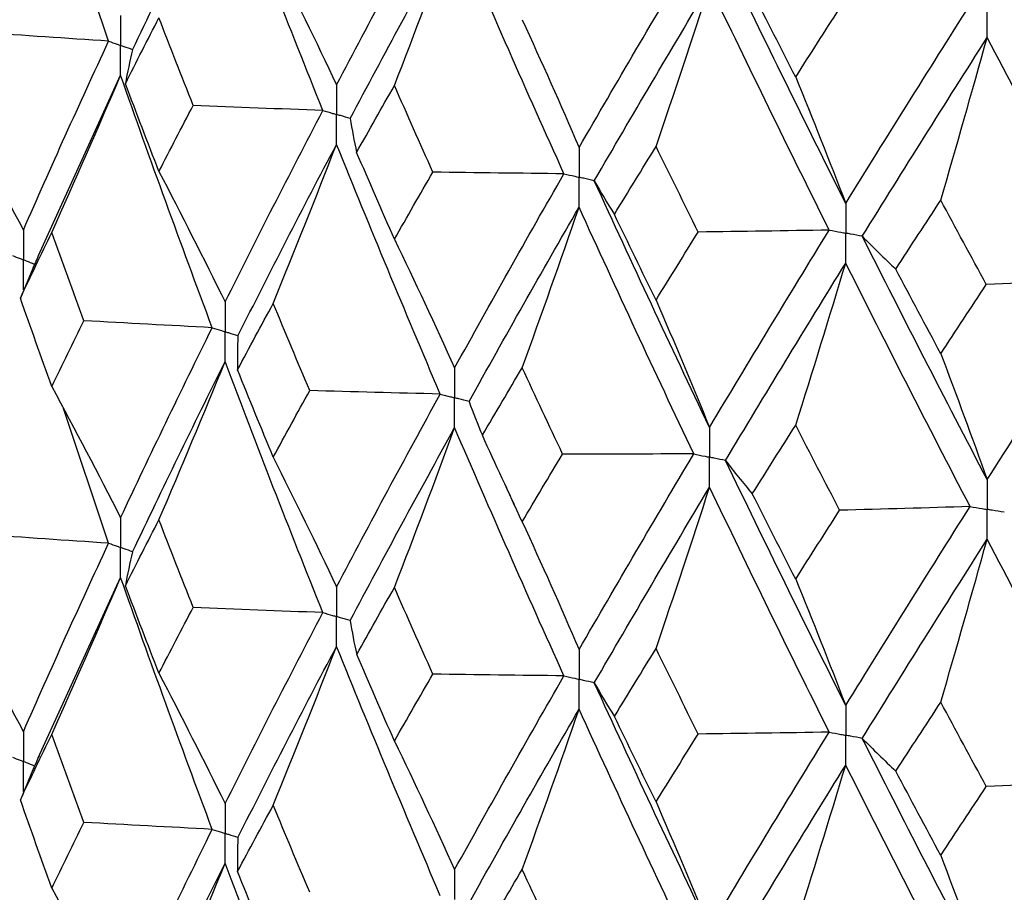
# Model space of a CAD drawing. Header units: millimetres. Extents: x -170 to 25, y -7 to 256.
# Tile 6 of 55: x -16.17 to -10.38, y 17.5 to 22.63. Entities that reach past the tile are written whole.
import ezdxf

# ---------------------------------------------------------------- set-up
doc = ezdxf.new("R2010")
doc.units = ezdxf.units.MM

msp = doc.modelspace()

# ---------------------------------------------------------------- linework, layer by layer
at = {"color": 7, "linetype": 'Continuous', "lineweight": 25}
for p, q in [((-15.6439, 22.5012), (-15.9105, 23.2928)), ((-16.0551, 21.2436), (-15.5737, 22.3009)), ((-16.0893, 21.1666), (-16.1623, 20.9928)), ((-15.6439, 19.5538), (-15.91, 20.3447)), ((-16.0573, 18.2936), (-15.5737, 19.3536)), ((-16.0885, 18.2233), (-16.1622, 18.0475))]:
    msp.add_line(p, q, dxfattribs=at)
for points in [[(-15.503, 22.451), (-15.3274, 22.822), (-15.1465, 23.1927), (-14.9602, 23.5656)], [(-14.3856, 22.0939), (-14.5824, 22.5839), (-14.7739, 23.0736), (-14.9602, 23.5656)], [(-14.3057, 22.2459), (-14.1075, 22.6216), (-13.9045, 22.9972), (-13.6964, 23.3752)], [(-14.2252, 22.0478), (-14.0257, 22.4239), (-13.8213, 22.7998), (-13.6119, 23.178)], [(-13.9654, 22.2406), (-13.8452, 22.5518), (-13.7274, 22.8643), (-13.6119, 23.178)], [(-12.9697, 21.7229), (-13.1886, 22.2072), (-13.4026, 22.6914), (-13.6119, 23.178)], [(-12.8809, 21.8772), (-12.6608, 22.2586), (-12.4364, 22.6399), (-12.2075, 23.0238)], [(-14.6771, 23.0056), (-14.5508, 22.7548), (-14.427, 22.5016), (-14.3057, 22.2459)], [(-11.315, 21.549), (-11.5546, 22.0267), (-11.7899, 22.5044), (-12.0211, 22.9848)], [(-12.7916, 21.6813), (-12.5702, 22.0631), (-12.3446, 22.4449), (-12.1145, 22.8291)], [(-12.4291, 21.8825), (-12.3221, 22.1969), (-12.2173, 22.5124), (-12.1145, 22.8291)], [(-11.4117, 21.3921), (-11.6502, 21.8703), (-11.8844, 22.3485), (-12.1145, 22.8291)], [(-11.6088, 22.2906), (-11.6941, 22.4567), (-11.779, 22.6229), (-11.8634, 22.7895)], [(-11.6088, 22.2906), (-11.5234, 22.4246), (-11.4375, 22.5587), (-11.3512, 22.6932)], [(-11.315, 21.549), (-11.0754, 21.9366), (-10.8321, 22.3243), (-10.5847, 22.7146)], [(-15.5459, 22.2517), (-15.4808, 22.3805), (-15.415, 22.5093), (-15.3486, 22.6382)], [(-15.1474, 22.1244), (-15.2151, 22.2956), (-15.2822, 22.4669), (-15.3486, 22.6382)], [(-13.2153, 22.6273), (-13.1016, 22.3797), (-12.9901, 22.1297), (-12.8809, 21.8772)], [(-15.6439, 22.5012), (-15.8929, 22.5177), (-16.1413, 22.5346), (-16.3892, 22.5521)], [(-16.1446, 21.3923), (-15.9833, 21.7612), (-15.8163, 22.131), (-15.6439, 22.5012)], [(-11.2178, 21.3557), (-10.9771, 21.7437), (-10.7327, 22.1319), (-10.4844, 22.5226)], [(-10.7566, 21.5681), (-10.6641, 21.8851), (-10.5733, 22.2033), (-10.4844, 22.5226)], [(-9.7287, 21.1054), (-9.9843, 21.5769), (-10.2361, 22.0484), (-10.4844, 22.5226)], [(-15.503, 22.451), (-15.5195, 22.3847), (-15.5338, 22.3182), (-15.5459, 22.2517)], [(-15.9781, 21.3778), (-15.8407, 21.6842), (-15.7059, 21.9919), (-15.5737, 22.3009)], [(-15.0353, 20.8193), (-15.2202, 21.3122), (-15.3998, 21.8064), (-15.5737, 22.3009)], [(-11.6088, 22.2906), (-11.5089, 22.0459), (-11.4109, 21.7987), (-11.315, 21.549)], [(-15.3486, 21.7363), (-15.4151, 21.908), (-15.4808, 22.0799), (-15.5459, 22.2517)], [(-14.1875, 21.8484), (-14.114, 21.9791), (-14.04, 22.1098), (-13.9654, 22.2406)], [(-13.7397, 21.7325), (-13.8155, 21.9018), (-13.8907, 22.0712), (-13.9654, 22.2406)], [(-16.5637, 22.1692), (-16.4213, 21.9125), (-16.2815, 21.6536), (-16.1446, 21.3923)], [(-15.3486, 21.7363), (-15.2822, 21.8656), (-15.2151, 21.9949), (-15.1474, 22.1244)], [(-14.3856, 22.0939), (-14.6399, 22.1035), (-14.8938, 22.1137), (-15.1474, 22.1244)], [(-14.9602, 20.9704), (-14.7739, 21.344), (-14.5822, 21.7187), (-14.3856, 22.0939)], [(-14.2252, 22.0478), (-14.2148, 21.9813), (-14.2022, 21.9149), (-14.1875, 21.8484)], [(-14.8845, 20.7711), (-14.6967, 21.1449), (-14.5037, 21.52), (-14.3057, 21.8956)], [(-14.6771, 20.962), (-14.5509, 21.272), (-14.4271, 21.5832), (-14.3057, 21.8956)], [(-13.6964, 20.4296), (-13.9044, 20.9172), (-14.1076, 21.4061), (-14.3057, 21.8956)], [(-12.6736, 21.4841), (-12.5926, 21.6168), (-12.5111, 21.7497), (-12.4291, 21.8825)], [(-12.1814, 21.3809), (-12.2645, 21.5481), (-12.3471, 21.7153), (-12.4291, 21.8825)], [(-13.9654, 21.3387), (-14.04, 21.5085), (-14.114, 21.6784), (-14.1875, 21.8484)], [(-15.3486, 21.7363), (-15.2166, 21.4834), (-15.0871, 21.2281), (-14.9602, 20.9704)], [(-13.9654, 21.3387), (-13.8907, 21.4699), (-13.8155, 21.6012), (-13.7397, 21.7325)], [(-12.9697, 21.7229), (-13.2265, 21.7255), (-13.4831, 21.7288), (-13.7397, 21.7325)], [(-13.6119, 20.5829), (-13.4026, 20.9618), (-13.1884, 21.342), (-12.9697, 21.7229)], [(-12.7916, 21.6813), (-12.7544, 21.6155), (-12.715, 21.5498), (-12.6736, 21.4841)], [(-12.1145, 20.2339), (-12.3446, 20.7152), (-12.5704, 21.198), (-12.7916, 21.6813)], [(-13.5269, 20.3857), (-13.3163, 20.765), (-13.1008, 21.1455), (-12.8809, 21.5268)], [(-13.2153, 20.5837), (-13.1017, 20.8969), (-12.9902, 21.2113), (-12.8809, 21.5268)], [(-12.2074, 20.0782), (-12.4363, 20.5599), (-12.661, 21.043), (-12.8809, 21.5268)], [(-11.0208, 21.1627), (-10.9332, 21.2977), (-10.8451, 21.4329), (-10.7566, 21.5681)], [(-10.4897, 21.0734), (-10.5791, 21.2382), (-10.6681, 21.4031), (-10.7566, 21.5681)], [(-12.4291, 20.9807), (-12.5111, 21.1484), (-12.5926, 21.3162), (-12.6736, 21.4841)], [(-16.1623, 20.9928), (-16.1016, 21.121), (-16.0402, 21.2494), (-15.9781, 21.3778)], [(-15.7898, 20.8601), (-15.8532, 21.0326), (-15.916, 21.2051), (-15.9781, 21.3778)], [(-13.9654, 21.3387), (-13.8452, 21.0892), (-13.7274, 20.8372), (-13.6119, 20.5829)], [(-12.4291, 20.9807), (-12.347, 21.114), (-12.2645, 21.2474), (-12.1814, 21.3809)], [(-11.4117, 21.3921), (-11.6682, 21.3879), (-11.9247, 21.3841), (-12.1814, 21.3809)], [(-12.1145, 20.2339), (-11.8844, 20.6188), (-11.6501, 21.0051), (-11.4117, 21.3921)], [(-11.2178, 21.3557), (-11.1542, 21.2912), (-11.0886, 21.2269), (-11.0208, 21.1627)], [(-10.4844, 19.9274), (-10.7327, 20.4022), (-10.9773, 20.8786), (-11.2178, 21.3557)], [(-12.0212, 20.0392), (-11.7899, 20.4244), (-11.5544, 20.8111), (-11.315, 21.1986)], [(-11.6088, 20.2469), (-11.5089, 20.5631), (-11.411, 20.8803), (-11.315, 21.1986)], [(-10.5847, 19.7691), (-10.832, 20.2443), (-11.0755, 20.7211), (-11.315, 21.1986)], [(-10.7566, 20.6662), (-10.8452, 20.8315), (-10.9332, 20.9971), (-11.0208, 21.1627)], [(-10.7566, 20.6662), (-10.6681, 20.8018), (-10.5791, 20.9375), (-10.4897, 21.0734)], [(-9.7287, 21.1054), (-9.982, 21.0942), (-10.2357, 21.0835), (-10.4897, 21.0734)], [(-10.4844, 19.9274), (-10.2361, 20.3187), (-9.9841, 20.7116), (-9.7287, 21.1054)], [(-15.9781, 20.4744), (-16.0402, 20.647), (-16.1016, 20.8198), (-16.1623, 20.9928)], [(-14.8872, 20.5716), (-14.8178, 20.7016), (-14.7478, 20.8318), (-14.6771, 20.962)], [(-14.4632, 20.4497), (-14.5351, 20.6204), (-14.6064, 20.7911), (-14.6771, 20.962)], [(-12.4291, 20.9807), (-12.3222, 20.7342), (-12.2173, 20.4853), (-12.1145, 20.2339)], [(-15.9781, 20.4744), (-15.916, 20.6028), (-15.8532, 20.7314), (-15.7898, 20.8601)], [(-15.0353, 20.8193), (-15.2872, 20.8324), (-15.5388, 20.846), (-15.7898, 20.8601)], [(-15.5737, 19.7038), (-15.3998, 20.074), (-15.2202, 20.446), (-15.0353, 20.8193)], [(-14.8845, 20.7711), (-14.8876, 20.7046), (-14.8885, 20.6381), (-14.8872, 20.5716)], [(-10.7566, 20.6662), (-10.6641, 20.4224), (-10.5734, 20.1762), (-10.4844, 19.9274)], [(-15.5029, 19.5036), (-15.3276, 19.874), (-15.1465, 20.2463), (-14.9602, 20.6199)], [(-15.3486, 19.6913), (-15.2166, 19.9995), (-15.0871, 20.3091), (-14.9602, 20.6199)], [(-14.3856, 19.1465), (-14.5822, 19.6358), (-14.7739, 20.1272), (-14.9602, 20.6199)], [(-14.6771, 20.0586), (-14.7478, 20.2294), (-14.8178, 20.4004), (-14.8872, 20.5716)], [(-13.4491, 20.1873), (-13.3717, 20.3193), (-13.2938, 20.4514), (-13.2153, 20.5837)], [(-12.9782, 20.0775), (-13.0578, 20.2461), (-13.1368, 20.4148), (-13.2153, 20.5837)], [(-15.9781, 20.4744), (-15.8407, 20.2198), (-15.7059, 19.9629), (-15.5737, 19.7038)], [(-14.6771, 20.0586), (-14.6064, 20.1888), (-14.5351, 20.3192), (-14.4632, 20.4497)], [(-13.6964, 20.4296), (-13.9522, 20.4357), (-14.2078, 20.4425), (-14.4632, 20.4497)], [(-14.3057, 19.2985), (-14.1077, 19.6737), (-13.9045, 20.051), (-13.6964, 20.4296)], [(-13.5269, 20.3857), (-13.5032, 20.3195), (-13.4772, 20.2534), (-13.4491, 20.1873)], [(-11.8636, 19.8439), (-11.7792, 19.9781), (-11.6942, 20.1125), (-11.6088, 20.2469)], [(-11.3509, 19.7475), (-11.4374, 19.9138), (-11.5233, 20.0803), (-11.6088, 20.2469)], [(-14.2252, 19.1004), (-14.0258, 19.4759), (-13.8213, 19.8534), (-13.6119, 20.2323)], [(-13.9654, 19.2937), (-13.8452, 19.6053), (-13.7274, 19.9182), (-13.6119, 20.2323)], [(-12.9697, 18.7755), (-13.1884, 19.2591), (-13.4026, 19.745), (-13.6119, 20.2323)], [(-13.2153, 19.6803), (-13.2938, 19.8491), (-13.3717, 20.0181), (-13.4491, 20.1873)], [(-13.2153, 19.6803), (-13.1368, 19.8125), (-13.0578, 19.9449), (-12.9782, 20.0775)], [(-12.2074, 20.0782), (-12.4643, 20.0774), (-12.7212, 20.0772), (-12.9782, 20.0775)], [(-12.8809, 18.9297), (-12.661, 19.3106), (-12.4364, 19.6937), (-12.2074, 20.0782)], [(-14.6771, 20.0586), (-14.5509, 19.8076), (-14.4271, 19.5542), (-14.3057, 19.2985)], [(-12.0212, 20.0392), (-11.9708, 19.974), (-11.9183, 19.9089), (-11.8636, 19.8439)], [(-11.315, 18.6015), (-11.5544, 19.0787), (-11.7899, 19.5582), (-12.0212, 20.0392)], [(-12.7915, 18.7339), (-12.5704, 19.1151), (-12.3446, 19.4985), (-12.1145, 19.8833)], [(-12.4291, 18.9357), (-12.3222, 19.2504), (-12.2173, 19.5663), (-12.1145, 19.8833)], [(-11.4118, 18.4448), (-11.65, 18.9222), (-11.8844, 19.402), (-12.1145, 19.8833)], [(-11.6088, 19.3436), (-11.6942, 19.5101), (-11.7792, 19.6769), (-11.8636, 19.8439)], [(-11.6088, 19.3436), (-11.5233, 19.478), (-11.4374, 19.6127), (-11.3509, 19.7475)], [(-10.5847, 19.7691), (-10.8399, 19.7613), (-11.0953, 19.7541), (-11.3509, 19.7475)], [(-11.315, 18.6015), (-11.0756, 18.9887), (-10.832, 19.3781), (-10.5847, 19.7691)], [(-15.5458, 19.3045), (-15.4808, 19.4332), (-15.415, 19.5622), (-15.3486, 19.6913)], [(-15.1475, 19.1772), (-15.2152, 19.3483), (-15.2822, 19.5197), (-15.3486, 19.6913)], [(-13.2153, 19.6803), (-13.1017, 19.4325), (-12.9902, 19.1823), (-12.8809, 18.9297)], [(-15.6439, 19.5538), (-15.8929, 19.5703), (-16.1414, 19.5874), (-16.3893, 19.605)], [(-16.1446, 18.4471), (-15.9833, 18.8157), (-15.8164, 19.1839), (-15.6439, 19.5538)], [(-11.2178, 18.4083), (-10.9773, 18.7957), (-10.7327, 19.1854), (-10.4844, 19.5768)], [(-10.7566, 18.6212), (-10.6641, 18.9386), (-10.5733, 19.2572), (-10.4844, 19.5768)], [(-9.7287, 18.158), (-9.984, 18.6288), (-10.2361, 19.102), (-10.4844, 19.5768)], [(-15.5029, 19.5036), (-15.5194, 19.4373), (-15.5337, 19.3709), (-15.5458, 19.3045)], [(-15.9781, 18.4317), (-15.8407, 18.7377), (-15.7058, 19.045), (-15.5737, 19.3536)], [(-15.0353, 17.8742), (-15.2203, 18.367), (-15.3997, 18.8596), (-15.5737, 19.3536)], [(-11.6088, 19.3436), (-11.5089, 19.0987), (-11.411, 18.8513), (-11.315, 18.6015)], [(-15.3486, 18.7903), (-15.415, 18.9617), (-15.4808, 19.133), (-15.5458, 19.3045)], [(-14.1873, 18.9012), (-14.114, 19.0318), (-14.04, 19.1626), (-13.9654, 19.2937)], [(-13.7398, 18.7854), (-13.8156, 18.9546), (-13.8908, 19.124), (-13.9654, 19.2937)], [(-16.5637, 19.2232), (-16.4212, 18.9668), (-16.2815, 18.7081), (-16.1446, 18.4471)], [(-15.3486, 18.7903), (-15.2822, 18.9192), (-15.2152, 19.0481), (-15.1475, 19.1772)], [(-14.3856, 19.1465), (-14.6399, 19.1562), (-14.8939, 19.1664), (-15.1475, 19.1772)], [(-14.9602, 18.0252), (-14.7738, 18.3985), (-14.5823, 18.7716), (-14.3856, 19.1465)], [(-14.2252, 19.1004), (-14.2147, 19.0339), (-14.2021, 18.9675), (-14.1873, 18.9012)], [(-14.8845, 17.826), (-14.6967, 18.1996), (-14.5037, 18.5732), (-14.3057, 18.9483)], [(-14.6771, 18.0159), (-14.5509, 18.3255), (-14.427, 18.6363), (-14.3057, 18.9483)], [(-13.6964, 17.4844), (-13.9045, 17.9719), (-14.1076, 18.4593), (-14.3057, 18.9483)], [(-12.6734, 18.5369), (-12.5925, 18.6695), (-12.5111, 18.8025), (-12.4291, 18.9357)], [(-12.1815, 18.4338), (-12.2646, 18.6008), (-12.3471, 18.7681), (-12.4291, 18.9357)], [(-13.9654, 18.3927), (-14.04, 18.5621), (-14.114, 18.7316), (-14.1873, 18.9012)], [(-15.3486, 18.7903), (-15.2166, 18.5376), (-15.0871, 18.2826), (-14.9602, 18.0252)], [(-13.9654, 18.3927), (-13.8907, 18.5235), (-13.8156, 18.6543), (-13.7398, 18.7854)], [(-12.9697, 18.7755), (-13.2265, 18.7782), (-13.4832, 18.7815), (-13.7398, 18.7854)], [(-13.6119, 17.6376), (-13.4025, 18.0163), (-13.1885, 18.3949), (-12.9697, 18.7755)], [(-12.7915, 18.7339), (-12.7543, 18.6681), (-12.715, 18.6024), (-12.6734, 18.5369)], [(-12.1145, 17.2887), (-12.3447, 17.7698), (-12.5703, 18.2508), (-12.7915, 18.7339)], [(-11.0206, 18.2155), (-10.9331, 18.3504), (-10.8451, 18.4857), (-10.7566, 18.6212)], [(-10.4898, 18.1262), (-10.5792, 18.291), (-10.6681, 18.4559), (-10.7566, 18.6212)], [(-13.5269, 17.4406), (-13.3162, 17.8196), (-13.1009, 18.1987), (-12.8809, 18.5796)], [(-13.2153, 17.6375), (-13.1017, 17.9504), (-12.9902, 18.2644), (-12.8809, 18.5796)], [(-12.2074, 17.1331), (-12.4365, 17.6146), (-12.6609, 18.0962), (-12.8809, 18.5796)], [(-12.4291, 18.0347), (-12.5111, 18.202), (-12.5925, 18.3693), (-12.6734, 18.5369)], [(-16.1622, 18.0475), (-16.1015, 18.1756), (-16.0401, 18.3036), (-15.9781, 18.4317)], [(-15.7899, 17.9149), (-15.8533, 18.0871), (-15.916, 18.2594), (-15.9781, 18.4317)], [(-13.9654, 18.3927), (-13.8452, 18.1434), (-13.7274, 17.8918), (-13.6119, 17.6376)], [(-12.4291, 18.0347), (-12.3471, 18.1676), (-12.2646, 18.3006), (-12.1815, 18.4338)], [(-11.4118, 18.4448), (-11.6682, 18.4405), (-11.9248, 18.4368), (-12.1815, 18.4338)], [(-12.1145, 17.2887), (-11.8844, 17.6733), (-11.6501, 18.058), (-11.4118, 18.4448)], [(-11.2178, 18.4083), (-11.1542, 18.3438), (-11.0885, 18.2796), (-11.0206, 18.2155)], [(-10.4844, 16.9822), (-10.7328, 17.4568), (-10.9772, 17.9314), (-11.2178, 18.4083)], [(-12.0211, 17.094), (-11.7898, 17.4791), (-11.5544, 17.8643), (-11.315, 18.2514)], [(-11.6088, 17.3008), (-11.5089, 17.6166), (-11.411, 17.9334), (-11.315, 18.2514)], [(-10.5847, 16.8239), (-10.8321, 17.299), (-11.0755, 17.7743), (-11.315, 18.2514)], [(-10.7566, 17.7202), (-10.8451, 17.8852), (-10.9331, 18.0502), (-11.0206, 18.2155)], [(-9.7287, 18.158), (-9.9821, 18.1468), (-10.2358, 18.1362), (-10.4898, 18.1262)], [(-10.4844, 16.9822), (-10.236, 17.3733), (-9.9842, 17.7645), (-9.7287, 18.158)], [(-10.7566, 17.7202), (-10.6681, 17.8554), (-10.5792, 17.9907), (-10.4898, 18.1262)], [(-15.9781, 17.5293), (-16.0401, 17.702), (-16.1015, 17.8747), (-16.1622, 18.0475)], [(-14.8871, 17.6264), (-14.8178, 17.7562), (-14.7477, 17.886), (-14.6771, 18.0159)], [(-14.4633, 17.5046), (-14.5352, 17.6749), (-14.6065, 17.8454), (-14.6771, 18.0159)], [(-12.4291, 18.0347), (-12.3221, 17.7885), (-12.2173, 17.5398), (-12.1145, 17.2887)], [(-15.9781, 17.5293), (-15.916, 17.6578), (-15.8533, 17.7863), (-15.7899, 17.9149)], [(-15.0353, 17.8742), (-15.2873, 17.8872), (-15.5388, 17.9008), (-15.7899, 17.9149)], [(-15.5737, 16.7581), (-15.3997, 17.1291), (-15.2202, 17.5013), (-15.0353, 17.8742)], [(-14.8845, 17.826), (-14.8876, 17.7595), (-14.8884, 17.6929), (-14.8871, 17.6264)], [(-10.7566, 17.7202), (-10.6641, 17.4767), (-10.5733, 17.2307), (-10.4844, 16.9822)], [(-15.503, 16.5578), (-15.3275, 16.9291), (-15.1465, 17.3016), (-14.9602, 17.6748)], [(-15.3486, 16.7462), (-15.2166, 17.0545), (-15.0871, 17.364), (-14.9602, 17.6748)], [(-14.3856, 16.2006), (-14.5823, 16.6909), (-14.7739, 17.1825), (-14.9602, 17.6748)], [(-13.449, 17.242), (-13.3717, 17.3738), (-13.2938, 17.5056), (-13.2153, 17.6375)], [(-12.9783, 17.1323), (-13.0579, 17.3007), (-13.1369, 17.4691), (-13.2153, 17.6375)], [(-14.6771, 17.1135), (-14.7478, 17.2844), (-14.8178, 17.4553), (-14.8871, 17.6264)], [(-15.9781, 17.5293), (-15.8406, 17.2746), (-15.7059, 17.0175), (-15.5737, 16.7581)]]:
    msp.add_open_spline(points, degree=3, dxfattribs=at)
for points, knots in [([(-10.4844, 22.5226), (-10.4843, 22.5698), (-10.4843, 22.617), (-10.4843, 22.6642), (-10.4843, 22.6754), (-10.4843, 22.6865), (-10.4843, 22.6977)], [0, 0, 0, 0, 0.000146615, 0.000146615, 0.000146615, 0.0001812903, 0.0001812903, 0.0001812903, 0.0001812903]), ([(-15.5737, 22.6512), (-15.5736, 22.604), (-15.5736, 22.5568), (-15.5736, 22.5096), (-15.5736, 22.4984), (-15.5736, 22.4873), (-15.5736, 22.4761)], [0, 0, 0, 0, 0.0001466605, 0.0001466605, 0.0001466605, 0.0001813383, 0.0001813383, 0.0001813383, 0.0001813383]), ([(-15.6439, 22.5012), (-15.6273, 22.4953), (-15.6106, 22.4893), (-15.5939, 22.4834), (-15.5872, 22.4809), (-15.5804, 22.4785), (-15.5736, 22.4761)], [0, 0, 0, 0, 0.0000851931, 0.0000851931, 0.0000851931, 0.0001198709, 0.0001198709, 0.0001198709, 0.0001198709]), ([(-15.5737, 22.3009), (-15.5736, 22.3481), (-15.5736, 22.3954), (-15.5736, 22.4426), (-15.5736, 22.4538), (-15.5736, 22.4649), (-15.5736, 22.4761)], [0, 0, 0, 0, 0.0001466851, 0.0001466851, 0.0001466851, 0.0001813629, 0.0001813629, 0.0001813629, 0.0001813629]), ([(-15.503, 22.451), (-15.5197, 22.457), (-15.5365, 22.4629), (-15.5532, 22.4688), (-15.56, 22.4713), (-15.5668, 22.4737), (-15.5736, 22.4761)], [0, 0, 0, 0, 0.0000851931, 0.0000851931, 0.0000851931, 0.0001198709, 0.0001198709, 0.0001198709, 0.0001198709]), ([(-14.3057, 22.2459), (-14.3056, 22.1987), (-14.3056, 22.1515), (-14.3055, 22.1043), (-14.3055, 22.0931), (-14.3055, 22.082), (-14.3055, 22.0708)], [0, 0, 0, 0, 0.0001466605, 0.0001466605, 0.0001466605, 0.0001813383, 0.0001813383, 0.0001813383, 0.0001813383]), ([(-14.3856, 22.0939), (-14.3667, 22.0884), (-14.3477, 22.083), (-14.3287, 22.0775), (-14.321, 22.0753), (-14.3133, 22.073), (-14.3055, 22.0708)], [0, 0, 0, 0, 0.0000851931, 0.0000851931, 0.0000851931, 0.0001198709, 0.0001198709, 0.0001198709, 0.0001198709]), ([(-14.3057, 21.8956), (-14.3056, 21.9428), (-14.3056, 21.9901), (-14.3055, 22.0373), (-14.3055, 22.0485), (-14.3055, 22.0597), (-14.3055, 22.0708)], [0, 0, 0, 0, 0.0001466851, 0.0001466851, 0.0001466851, 0.0001813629, 0.0001813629, 0.0001813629, 0.0001813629]), ([(-14.2252, 22.0478), (-14.2443, 22.0532), (-14.2633, 22.0587), (-14.2823, 22.0641), (-14.2901, 22.0664), (-14.2978, 22.0686), (-14.3055, 22.0708)], [0, 0, 0, 0, 0.0000851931, 0.0000851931, 0.0000851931, 0.0001198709, 0.0001198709, 0.0001198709, 0.0001198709]), ([(-12.8809, 21.8772), (-12.8808, 21.83), (-12.8808, 21.7828), (-12.8808, 21.7356), (-12.8808, 21.7244), (-12.8808, 21.7132), (-12.8808, 21.7021)], [0, 0, 0, 0, 0.0001466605, 0.0001466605, 0.0001466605, 0.0001813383, 0.0001813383, 0.0001813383, 0.0001813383]), ([(-12.9697, 21.7229), (-12.9487, 21.7179), (-12.9276, 21.713), (-12.9065, 21.7081), (-12.8979, 21.7061), (-12.8894, 21.7041), (-12.8808, 21.7021)], [0, 0, 0, 0, 0.0000851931, 0.0000851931, 0.0000851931, 0.0001198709, 0.0001198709, 0.0001198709, 0.0001198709]), ([(-12.8809, 21.5268), (-12.8808, 21.5741), (-12.8808, 21.6213), (-12.8808, 21.6686), (-12.8808, 21.6797), (-12.8808, 21.6909), (-12.8808, 21.7021)], [0, 0, 0, 0, 0.0001466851, 0.0001466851, 0.0001466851, 0.0001813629, 0.0001813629, 0.0001813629, 0.0001813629]), ([(-12.7916, 21.6813), (-12.8127, 21.6862), (-12.8339, 21.6911), (-12.855, 21.6961), (-12.8636, 21.6981), (-12.8722, 21.7001), (-12.8808, 21.7021)], [0, 0, 0, 0, 0.0000851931, 0.0000851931, 0.0000851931, 0.0001198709, 0.0001198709, 0.0001198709, 0.0001198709]), ([(-11.315, 21.549), (-11.3149, 21.5018), (-11.3149, 21.4546), (-11.3149, 21.4074), (-11.3149, 21.3962), (-11.3149, 21.385), (-11.3149, 21.3739)], [0, 0, 0, 0, 0.0001466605, 0.0001466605, 0.0001466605, 0.0001813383, 0.0001813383, 0.0001813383, 0.0001813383]), ([(-16.1446, 21.3923), (-16.1445, 21.3451), (-16.1444, 21.2978), (-16.1444, 21.2506), (-16.1444, 21.2394), (-16.1444, 21.2282), (-16.1444, 21.2171)], [0, 0, 0, 0, 0.0001467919, 0.0001467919, 0.0001467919, 0.0001814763, 0.0001814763, 0.0001814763, 0.0001814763]), ([(-11.4117, 21.3921), (-11.3888, 21.3878), (-11.3659, 21.3835), (-11.3429, 21.3791), (-11.3336, 21.3774), (-11.3242, 21.3756), (-11.3149, 21.3739)], [0, 0, 0, 0, 0.0000851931, 0.0000851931, 0.0000851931, 0.0001198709, 0.0001198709, 0.0001198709, 0.0001198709]), ([(-11.315, 21.1986), (-11.3149, 21.2459), (-11.3149, 21.2931), (-11.3149, 21.3404), (-11.3149, 21.3515), (-11.3149, 21.3627), (-11.3149, 21.3739)], [0, 0, 0, 0, 0.0001466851, 0.0001466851, 0.0001466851, 0.0001813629, 0.0001813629, 0.0001813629, 0.0001813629]), ([(-11.2178, 21.3557), (-11.2408, 21.36), (-11.2638, 21.3643), (-11.2868, 21.3686), (-11.2962, 21.3703), (-11.3055, 21.3721), (-11.3149, 21.3739)], [0, 0, 0, 0, 0.0000851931, 0.0000851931, 0.0000851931, 0.0001198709, 0.0001198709, 0.0001198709, 0.0001198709]), ([(-16.2095, 21.2431), (-16.1941, 21.2369), (-16.1787, 21.2308), (-16.1633, 21.2246), (-16.157, 21.2221), (-16.1507, 21.2196), (-16.1444, 21.2171)], [0, 0, 0, 0, 0.0000851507, 0.0000851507, 0.0000851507, 0.0001198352, 0.0001198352, 0.0001198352, 0.0001198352]), ([(-16.0504, 21.2559), (-16.0631, 21.2272), (-16.0762, 21.1975), (-16.0894, 21.1679), (-16.0898, 21.1669)], [0, 0, 0, 0, 0.966887, 1, 1, 1, 1]), ([(-16.1446, 21.0418), (-16.1445, 21.089), (-16.1444, 21.1363), (-16.1444, 21.1836), (-16.1444, 21.1947), (-16.1444, 21.2059), (-16.1444, 21.2171)], [0, 0, 0, 0, 0.0001467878, 0.0001467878, 0.0001467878, 0.0001814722, 0.0001814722, 0.0001814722, 0.0001814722]), ([(-16.079, 21.1911), (-16.0945, 21.1972), (-16.11, 21.2034), (-16.1255, 21.2096), (-16.1318, 21.2121), (-16.1381, 21.2146), (-16.1444, 21.2171)], [0, 0, 0, 0, 0.0000851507, 0.0000851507, 0.0000851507, 0.0001198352, 0.0001198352, 0.0001198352, 0.0001198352]), ([(-14.9602, 20.9704), (-14.9601, 20.9232), (-14.9601, 20.8759), (-14.9601, 20.8287), (-14.9601, 20.8175), (-14.9601, 20.8063), (-14.9601, 20.7952)], [0, 0, 0, 0, 0.0001467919, 0.0001467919, 0.0001467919, 0.0001814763, 0.0001814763, 0.0001814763, 0.0001814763]), ([(-15.0353, 20.8193), (-15.0175, 20.8136), (-14.9997, 20.8079), (-14.9819, 20.8022), (-14.9746, 20.7998), (-14.9673, 20.7975), (-14.9601, 20.7952)], [0, 0, 0, 0, 0.0000851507, 0.0000851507, 0.0000851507, 0.0001198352, 0.0001198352, 0.0001198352, 0.0001198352]), ([(-14.9602, 20.6199), (-14.9601, 20.6671), (-14.9601, 20.7144), (-14.9601, 20.7617), (-14.9601, 20.7728), (-14.9601, 20.784), (-14.9601, 20.7952)], [0, 0, 0, 0, 0.0001467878, 0.0001467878, 0.0001467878, 0.0001814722, 0.0001814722, 0.0001814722, 0.0001814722]), ([(-14.8845, 20.7711), (-14.9024, 20.7768), (-14.9203, 20.7825), (-14.9382, 20.7882), (-14.9455, 20.7905), (-14.9528, 20.7929), (-14.9601, 20.7952)], [0, 0, 0, 0, 0.0000851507, 0.0000851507, 0.0000851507, 0.0001198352, 0.0001198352, 0.0001198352, 0.0001198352]), ([(-13.6119, 20.5829), (-13.6119, 20.5356), (-13.6118, 20.4884), (-13.6118, 20.4411), (-13.6118, 20.43), (-13.6118, 20.4188), (-13.6118, 20.4076)], [0, 0, 0, 0, 0.0001467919, 0.0001467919, 0.0001467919, 0.0001814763, 0.0001814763, 0.0001814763, 0.0001814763]), ([(-13.6964, 20.4296), (-13.6764, 20.4244), (-13.6564, 20.4192), (-13.6363, 20.414), (-13.6282, 20.4119), (-13.62, 20.4097), (-13.6118, 20.4076)], [0, 0, 0, 0, 0.0000851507, 0.0000851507, 0.0000851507, 0.0001198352, 0.0001198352, 0.0001198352, 0.0001198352]), ([(-13.6119, 20.2323), (-13.6119, 20.2796), (-13.6118, 20.3269), (-13.6118, 20.3741), (-13.6118, 20.3853), (-13.6118, 20.3965), (-13.6118, 20.4076)], [0, 0, 0, 0, 0.0001467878, 0.0001467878, 0.0001467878, 0.0001814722, 0.0001814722, 0.0001814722, 0.0001814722]), ([(-13.5269, 20.3857), (-13.5471, 20.3909), (-13.5672, 20.3961), (-13.5873, 20.4013), (-13.5955, 20.4034), (-13.6036, 20.4055), (-13.6118, 20.4076)], [0, 0, 0, 0, 0.0000851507, 0.0000851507, 0.0000851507, 0.0001198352, 0.0001198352, 0.0001198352, 0.0001198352]), ([(-12.1145, 20.2339), (-12.1145, 20.1867), (-12.1144, 20.1394), (-12.1144, 20.0922), (-12.1144, 20.081), (-12.1144, 20.0698), (-12.1144, 20.0587)], [0, 0, 0, 0, 0.0001467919, 0.0001467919, 0.0001467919, 0.0001814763, 0.0001814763, 0.0001814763, 0.0001814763]), ([(-12.2074, 20.0782), (-12.1854, 20.0736), (-12.1634, 20.069), (-12.1414, 20.0643), (-12.1324, 20.0624), (-12.1234, 20.0606), (-12.1144, 20.0587)], [0, 0, 0, 0, 0.0000851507, 0.0000851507, 0.0000851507, 0.0001198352, 0.0001198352, 0.0001198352, 0.0001198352]), ([(-12.1145, 19.8833), (-12.1145, 19.9306), (-12.1144, 19.9779), (-12.1144, 20.0252), (-12.1144, 20.0363), (-12.1144, 20.0475), (-12.1144, 20.0587)], [0, 0, 0, 0, 0.0001467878, 0.0001467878, 0.0001467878, 0.0001814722, 0.0001814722, 0.0001814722, 0.0001814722]), ([(-12.0212, 20.0392), (-12.0433, 20.0438), (-12.0654, 20.0484), (-12.0875, 20.053), (-12.0964, 20.0549), (-12.1054, 20.0568), (-12.1144, 20.0587)], [0, 0, 0, 0, 0.0000851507, 0.0000851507, 0.0000851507, 0.0001198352, 0.0001198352, 0.0001198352, 0.0001198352]), ([(-13.3152, 19.8958), (-13.3008, 19.8646), (-13.2722, 19.8022), (-13.2444, 19.7398), (-13.2305, 19.7086)], [0, 0, 0, 0, 0.500021, 1, 1, 1, 1]), ([(-10.4844, 19.9274), (-10.4843, 19.8801), (-10.4843, 19.8329), (-10.4843, 19.7856), (-10.4843, 19.7745), (-10.4843, 19.7633), (-10.4843, 19.7521)], [0, 0, 0, 0, 0.0001467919, 0.0001467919, 0.0001467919, 0.0001814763, 0.0001814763, 0.0001814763, 0.0001814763]), ([(-10.5847, 19.7691), (-10.5609, 19.7651), (-10.5372, 19.761), (-10.5134, 19.757), (-10.5037, 19.7554), (-10.494, 19.7538), (-10.4843, 19.7521)], [0, 0, 0, 0, 0.0000851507, 0.0000851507, 0.0000851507, 0.0001198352, 0.0001198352, 0.0001198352, 0.0001198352]), ([(-10.4844, 19.5768), (-10.4843, 19.6241), (-10.4843, 19.6714), (-10.4843, 19.7186), (-10.4843, 19.7298), (-10.4843, 19.741), (-10.4843, 19.7521)], [0, 0, 0, 0, 0.0001467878, 0.0001467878, 0.0001467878, 0.0001814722, 0.0001814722, 0.0001814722, 0.0001814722]), ([(-10.3837, 19.7353), (-10.4075, 19.7393), (-10.4314, 19.7433), (-10.4552, 19.7473), (-10.4649, 19.7489), (-10.4746, 19.7505), (-10.4843, 19.7521)], [0, 0, 0, 0, 0.0000851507, 0.0000851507, 0.0000851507, 0.0001198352, 0.0001198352, 0.0001198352, 0.0001198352]), ([(-15.5737, 19.7038), (-15.5736, 19.6566), (-15.5736, 19.6094), (-15.5736, 19.5622), (-15.5736, 19.551), (-15.5736, 19.5399), (-15.5736, 19.5287)], [0, 0, 0, 0, 0.0001465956, 0.0001465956, 0.0001465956, 0.0001812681, 0.0001812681, 0.0001812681, 0.0001812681]), ([(-15.6439, 19.5538), (-15.6273, 19.5479), (-15.6106, 19.5419), (-15.5939, 19.536), (-15.5872, 19.5335), (-15.5804, 19.5311), (-15.5736, 19.5287)], [0, 0, 0, 0, 0.000085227, 0.000085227, 0.000085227, 0.0001198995, 0.0001198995, 0.0001198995, 0.0001198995]), ([(-15.5737, 19.3536), (-15.5736, 19.4008), (-15.5736, 19.448), (-15.5736, 19.4952), (-15.5736, 19.5064), (-15.5736, 19.5175), (-15.5736, 19.5287)], [0, 0, 0, 0, 0.0001465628, 0.0001465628, 0.0001465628, 0.0001812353, 0.0001812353, 0.0001812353, 0.0001812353]), ([(-15.5029, 19.5036), (-15.5197, 19.5096), (-15.5365, 19.5155), (-15.5532, 19.5214), (-15.56, 19.5239), (-15.5668, 19.5263), (-15.5736, 19.5287)], [0, 0, 0, 0, 0.000085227, 0.000085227, 0.000085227, 0.0001198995, 0.0001198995, 0.0001198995, 0.0001198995]), ([(-14.3057, 19.2985), (-14.3056, 19.2513), (-14.3056, 19.2041), (-14.3055, 19.1569), (-14.3055, 19.1457), (-14.3055, 19.1346), (-14.3055, 19.1234)], [0, 0, 0, 0, 0.0001465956, 0.0001465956, 0.0001465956, 0.0001812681, 0.0001812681, 0.0001812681, 0.0001812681]), ([(-14.3856, 19.1465), (-14.3667, 19.141), (-14.3477, 19.1356), (-14.3287, 19.1301), (-14.321, 19.1279), (-14.3133, 19.1256), (-14.3055, 19.1234)], [0, 0, 0, 0, 0.000085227, 0.000085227, 0.000085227, 0.0001198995, 0.0001198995, 0.0001198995, 0.0001198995]), ([(-14.3057, 18.9483), (-14.3056, 18.9955), (-14.3056, 19.0427), (-14.3055, 19.0899), (-14.3055, 19.1011), (-14.3055, 19.1123), (-14.3055, 19.1234)], [0, 0, 0, 0, 0.0001465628, 0.0001465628, 0.0001465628, 0.0001812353, 0.0001812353, 0.0001812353, 0.0001812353]), ([(-14.2252, 19.1004), (-14.2442, 19.1058), (-14.2633, 19.1113), (-14.2823, 19.1168), (-14.2901, 19.119), (-14.2978, 19.1212), (-14.3055, 19.1234)], [0, 0, 0, 0, 0.000085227, 0.000085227, 0.000085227, 0.0001198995, 0.0001198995, 0.0001198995, 0.0001198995]), ([(-12.8809, 18.9297), (-12.8808, 18.8825), (-12.8808, 18.8354), (-12.8808, 18.7882), (-12.8808, 18.777), (-12.8808, 18.7658), (-12.8808, 18.7547)], [0, 0, 0, 0, 0.0001465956, 0.0001465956, 0.0001465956, 0.0001812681, 0.0001812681, 0.0001812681, 0.0001812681]), ([(-12.9697, 18.7755), (-12.9487, 18.7705), (-12.9276, 18.7656), (-12.9065, 18.7607), (-12.8979, 18.7587), (-12.8894, 18.7567), (-12.8808, 18.7547)], [0, 0, 0, 0, 0.000085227, 0.000085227, 0.000085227, 0.0001198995, 0.0001198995, 0.0001198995, 0.0001198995]), ([(-12.8809, 18.5796), (-12.8808, 18.6268), (-12.8808, 18.674), (-12.8808, 18.7212), (-12.8808, 18.7323), (-12.8808, 18.7435), (-12.8808, 18.7547)], [0, 0, 0, 0, 0.0001465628, 0.0001465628, 0.0001465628, 0.0001812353, 0.0001812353, 0.0001812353, 0.0001812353]), ([(-12.7915, 18.7339), (-12.8127, 18.7388), (-12.8339, 18.7437), (-12.855, 18.7487), (-12.8636, 18.7507), (-12.8722, 18.7527), (-12.8808, 18.7547)], [0, 0, 0, 0, 0.000085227, 0.000085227, 0.000085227, 0.0001198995, 0.0001198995, 0.0001198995, 0.0001198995]), ([(-11.315, 18.6015), (-11.3149, 18.5543), (-11.3149, 18.5072), (-11.3149, 18.46), (-11.3149, 18.4488), (-11.3149, 18.4376), (-11.3149, 18.4265)], [0, 0, 0, 0, 0.0001465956, 0.0001465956, 0.0001465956, 0.0001812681, 0.0001812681, 0.0001812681, 0.0001812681]), ([(-16.1446, 18.4471), (-16.1445, 18.3999), (-16.1444, 18.3527), (-16.1444, 18.3054), (-16.1444, 18.2943), (-16.1444, 18.2831), (-16.1444, 18.2719)], [0, 0, 0, 0, 0.0001466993, 0.0001466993, 0.0001466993, 0.0001813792, 0.0001813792, 0.0001813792, 0.0001813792]), ([(-11.4118, 18.4448), (-11.3888, 18.4404), (-11.3659, 18.4361), (-11.3429, 18.4318), (-11.3336, 18.43), (-11.3242, 18.4282), (-11.3149, 18.4265)], [0, 0, 0, 0, 0.000085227, 0.000085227, 0.000085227, 0.0001198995, 0.0001198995, 0.0001198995, 0.0001198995]), ([(-11.315, 18.2514), (-11.3149, 18.2986), (-11.3149, 18.3458), (-11.3149, 18.393), (-11.3149, 18.4041), (-11.3149, 18.4153), (-11.3149, 18.4265)], [0, 0, 0, 0, 0.0001465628, 0.0001465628, 0.0001465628, 0.0001812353, 0.0001812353, 0.0001812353, 0.0001812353]), ([(-11.2178, 18.4083), (-11.2408, 18.4126), (-11.2638, 18.4169), (-11.2868, 18.4212), (-11.2962, 18.423), (-11.3055, 18.4247), (-11.3149, 18.4265)], [0, 0, 0, 0, 0.000085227, 0.000085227, 0.000085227, 0.0001198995, 0.0001198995, 0.0001198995, 0.0001198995]), ([(-16.2095, 18.298), (-16.1941, 18.2918), (-16.1787, 18.2856), (-16.1633, 18.2795), (-16.157, 18.277), (-16.1507, 18.2744), (-16.1444, 18.2719)], [0, 0, 0, 0, 0.0000851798, 0.0000851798, 0.0000851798, 0.0001198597, 0.0001198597, 0.0001198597, 0.0001198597]), ([(-16.0526, 18.3055), (-16.0645, 18.2788), (-16.0766, 18.2514), (-16.0888, 18.2241), (-16.089, 18.2235)], [0, 0, 0, 0, 0.9792466, 1, 1, 1, 1]), ([(-16.1446, 18.0967), (-16.1445, 18.1439), (-16.1444, 18.1912), (-16.1444, 18.2384), (-16.1444, 18.2496), (-16.1444, 18.2608), (-16.1444, 18.2719)], [0, 0, 0, 0, 0.0001467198, 0.0001467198, 0.0001467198, 0.0001813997, 0.0001813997, 0.0001813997, 0.0001813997]), ([(-16.079, 18.2459), (-16.0945, 18.2521), (-16.11, 18.2583), (-16.1255, 18.2644), (-16.1318, 18.2669), (-16.1381, 18.2694), (-16.1444, 18.2719)], [0, 0, 0, 0, 0.0000851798, 0.0000851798, 0.0000851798, 0.0001198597, 0.0001198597, 0.0001198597, 0.0001198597]), ([(-14.9602, 18.0252), (-14.9601, 17.978), (-14.9601, 17.9308), (-14.9601, 17.8835), (-14.9601, 17.8724), (-14.9601, 17.8612), (-14.9601, 17.85)], [0, 0, 0, 0, 0.0001466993, 0.0001466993, 0.0001466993, 0.0001813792, 0.0001813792, 0.0001813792, 0.0001813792]), ([(-15.0353, 17.8742), (-15.0175, 17.8684), (-14.9997, 17.8627), (-14.9819, 17.857), (-14.9746, 17.8547), (-14.9673, 17.8524), (-14.9601, 17.85)], [0, 0, 0, 0, 0.0000851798, 0.0000851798, 0.0000851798, 0.0001198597, 0.0001198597, 0.0001198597, 0.0001198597]), ([(-14.9602, 17.6748), (-14.9601, 17.722), (-14.9601, 17.7693), (-14.9601, 17.8165), (-14.9601, 17.8277), (-14.9601, 17.8389), (-14.9601, 17.85)], [0, 0, 0, 0, 0.0001467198, 0.0001467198, 0.0001467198, 0.0001813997, 0.0001813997, 0.0001813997, 0.0001813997]), ([(-14.8845, 17.826), (-14.9024, 17.8317), (-14.9203, 17.8374), (-14.9382, 17.8431), (-14.9455, 17.8454), (-14.9528, 17.8477), (-14.9601, 17.85)], [0, 0, 0, 0, 0.0000851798, 0.0000851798, 0.0000851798, 0.0001198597, 0.0001198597, 0.0001198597, 0.0001198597]), ([(-13.6119, 17.6376), (-13.6119, 17.5904), (-13.6118, 17.5432), (-13.6118, 17.496), (-13.6118, 17.4848), (-13.6118, 17.4736), (-13.6118, 17.4625)], [0, 0, 0, 0, 0.0001466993, 0.0001466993, 0.0001466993, 0.0001813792, 0.0001813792, 0.0001813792, 0.0001813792])]:
    msp.add_open_spline(points, degree=3, knots=knots, dxfattribs=at)

doc.saveas('drawing.dxf')
